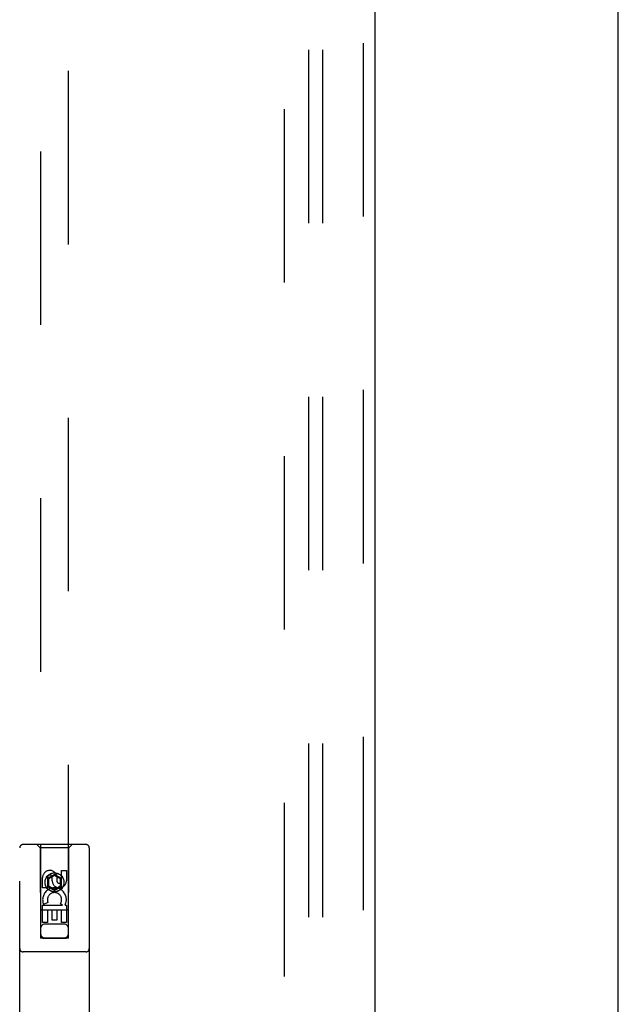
# Model space of a CAD drawing. Header units: inches. Extents: x 0 to 283, y 0 to 183.
# Tile 66 of 79: x 121.32 to 126.7, y 102.21 to 111.06. Entities that reach past the tile are written whole.
import ezdxf

# ---------------------------------------------------------------- set-up
doc = ezdxf.new("R2010")
doc.units = ezdxf.units.IN
doc.header["$LTSCALE"] = 15.583333
doc.header["$MEASUREMENT"] = 0
doc.linetypes.add('HIDDEN', pattern=[0.2, 0.1, -0.1])
doc.layers.get('0').update_dxf_attribs({"linetype": 'CONTINUOUS'})
for name, color, linetype in [('DEFAULT_2', 8, 'HIDDEN'), ('MAIN_DOOR_ASSEMBLY', 7, 'CONTINUOUS'), ('SUBPANEL', 7, 'CONTINUOUS')]:
    doc.layers.add(name, color=color, linetype=linetype)

msp = doc.modelspace()

# ---------------------------------------------------------------- linework, layer by layer
at = {"color": 3, "linetype": 'Continuous'}
msp.add_line((126.7, 64.7423), (126.7, 136.5343), dxfattribs=at)
at = {"layer": 'DEFAULT_2', "color": 8, "linetype": 'HIDDEN'}
msp.add_line((123.7, 135.1903), (123.7, 66.0863), dxfattribs=at)
at = {"layer": 'MAIN_DOOR_ASSEMBLY', "color": 8, "linetype": 'HIDDEN'}
for p, q in [((124.4085, 135.7843), (124.4085, 65.4923)), ((121.5125, 134.8108), (121.5125, 102.8091)), ((121.7625, 102.8091), (121.7625, 134.8108)), ((121.325, 101.7633), (121.325, 103.6208)), ((121.92, 103.6508), (121.355, 103.6508)), ((121.5075, 103.6208), (121.4775, 103.6508)), ((121.7675, 103.6208), (121.5075, 103.6208)), ((121.5075, 103.6208), (121.511, 102.8108)), ((121.764, 102.8108), (121.7675, 103.6208)), ((121.7675, 103.6208), (121.7975, 103.6508)), ((121.95, 103.6208), (121.95, 101.7633)), ((121.7016, 103.4173), (121.744, 103.4173)), ((121.7016, 103.3249), (121.7016, 103.4173)), ((121.744, 103.4173), (121.744, 103.3249)), ((121.5308, 103.261), (121.5308, 103.3535)), ((121.5733, 103.3535), (121.5733, 103.261)), ((121.6375, 103.3826), (121.575, 103.3466)), ((121.575, 103.3466), (121.585, 103.3408)), ((121.575, 103.3466), (121.575, 103.2744)), ((121.6375, 103.3711), (121.585, 103.3408)), ((121.585, 103.3408), (121.585, 103.2802)), ((121.6171, 103.3249), (121.6171, 103.3534)), ((121.7, 103.3466), (121.6375, 103.3826)), ((121.6375, 103.3826), (121.6375, 103.3711)), ((121.69, 103.3408), (121.6375, 103.3711)), ((121.6581, 103.3673), (121.6581, 103.321)), ((121.7, 103.3466), (121.69, 103.3408)), ((121.69, 103.2802), (121.69, 103.3408)), ((121.7, 103.2744), (121.7, 103.3466)), ((121.5733, 103.261), (121.5308, 103.261)), ((121.575, 103.2744), (121.585, 103.2802)), ((121.575, 103.2744), (121.6375, 103.2383)), ((121.585, 103.2802), (121.6375, 103.2498)), ((121.6375, 103.2498), (121.69, 103.2802)), ((121.6375, 103.2383), (121.7, 103.2744)), ((121.6375, 103.2383), (121.6375, 103.2498)), ((121.7, 103.2744), (121.69, 103.2802)), ((121.765, 103.0608), (121.5099, 103.0608)), ((121.5308, 103.1048), (121.7084, 103.1048)), ((121.5308, 102.9486), (121.5308, 103.1048)), ((121.5789, 103.1291), (121.5398, 103.1122)), ((121.6157, 103.0622), (121.5733, 103.0622)), ((121.5733, 103.0622), (121.5733, 102.9486)), ((121.6157, 102.9699), (121.6157, 103.0622)), ((121.7016, 103.0622), (121.6581, 103.0622)), ((121.6581, 103.0622), (121.6581, 102.9699)), ((121.7084, 103.1048), (121.6899, 103.1178)), ((121.7016, 102.9486), (121.7016, 103.0622)), ((121.7335, 103.1083), (121.7318, 103.1048)), ((121.7318, 103.1048), (121.744, 103.1048)), ((121.744, 103.1048), (121.744, 102.9486)), ((121.6581, 102.9699), (121.6157, 102.9699)), ((121.5733, 102.9486), (121.5308, 102.9486)), ((121.7225, 102.9358), (121.5525, 102.9358)), ((121.744, 102.9486), (121.7016, 102.9486)), ((121.511, 102.8108), (121.764, 102.8108)), ((121.5132, 102.8121), (121.5143, 102.8121)), ((121.5143, 102.8121), (121.5183, 102.8121)), ((121.5171, 102.809), (121.5143, 102.8091)), ((121.5273, 102.809), (121.5171, 102.809)), ((121.5183, 102.8121), (121.5307, 102.8122)), ((121.5325, 102.809), (121.5273, 102.809)), ((121.5307, 102.8122), (121.7425, 102.8122)), ((121.5325, 102.809), (121.7425, 102.809)), ((121.7425, 102.8122), (121.7476, 102.8122)), ((121.7476, 102.8122), (121.7578, 102.8121)), ((121.7606, 102.8091), (121.7566, 102.809)), ((121.7578, 102.8121), (121.7606, 102.8121)), ((121.7618, 102.8091), (121.7606, 102.8091)), ((121.92, 102.6858), (121.355, 102.6858))]:
    msp.add_line(p, q, dxfattribs=at)
at = {"layer": 'MAIN_DOOR_ASSEMBLY', "color": 3, "linetype": 'Continuous'}
msp.add_line((124.5125, 135.7843), (124.5125, 65.4923), dxfattribs=at)
at = {"layer": 'MAIN_DOOR_ASSEMBLY', "color": 8, "linetype": 'HIDDEN'}
for points in [[(121.5125, 102.8121), (121.5125, 102.8121), (121.5128, 102.8121), (121.5132, 102.8121)], [(121.5143, 102.8091), (121.5132, 102.8091), (121.5128, 102.8091), (121.5125, 102.8091), (121.5125, 102.8091)], [(121.7566, 102.809), (121.7442, 102.809), (121.7425, 102.809)], [(121.7606, 102.8121), (121.7618, 102.8121), (121.7622, 102.8121), (121.7624, 102.8121), (121.7625, 102.8121)], [(121.7625, 102.8091), (121.7624, 102.8091), (121.7622, 102.8091), (121.7618, 102.8091)]]:
    msp.add_lwpolyline(points, dxfattribs=at)
for radius in [0.085, 0.0845]:
    msp.add_circle((121.6375, 103.3108), radius, dxfattribs=at)
for centre, radius, start, end in [((121.355, 103.6208), 0.03, 90, 180), ((121.92, 103.6208), 0.03, 0, 90), ((121.5952, 103.3535), 0.0644, 12.29948, 180.07752), ((121.5952, 103.3535), 0.0219, 359.90115, 180), ((121.6806, 103.3249), 0.0635, 180, 360), ((121.6797, 103.3249), 0.0219, 190.307, 360), ((121.6376, 103.1545), 0.1065, 334.26362, 203.40274), ((121.6376, 103.1545), 0.0639, 324.88948, 203.40261), ((121.5525, 102.8958), 0.04, 90, 180), ((121.7225, 102.8958), 0.04, 0, 90), ((121.5525, 102.8508), 0.04, 180, 270), ((121.7225, 102.8508), 0.04, 270, 360), ((121.355, 102.7158), 0.03, 180, 270), ((121.92, 102.7158), 0.03, 270, 360)]:
    msp.add_arc(centre, radius, start, end, dxfattribs=at)
at = {"layer": 'SUBPANEL', "color": 8, "linetype": 'HIDDEN'}
for p, q in [((123.9187, 132.607), (123.9187, 68.6695)), ((124.0437, 132.607), (124.0437, 68.6695))]:
    msp.add_line(p, q, dxfattribs=at)

doc.saveas('drawing.dxf')
